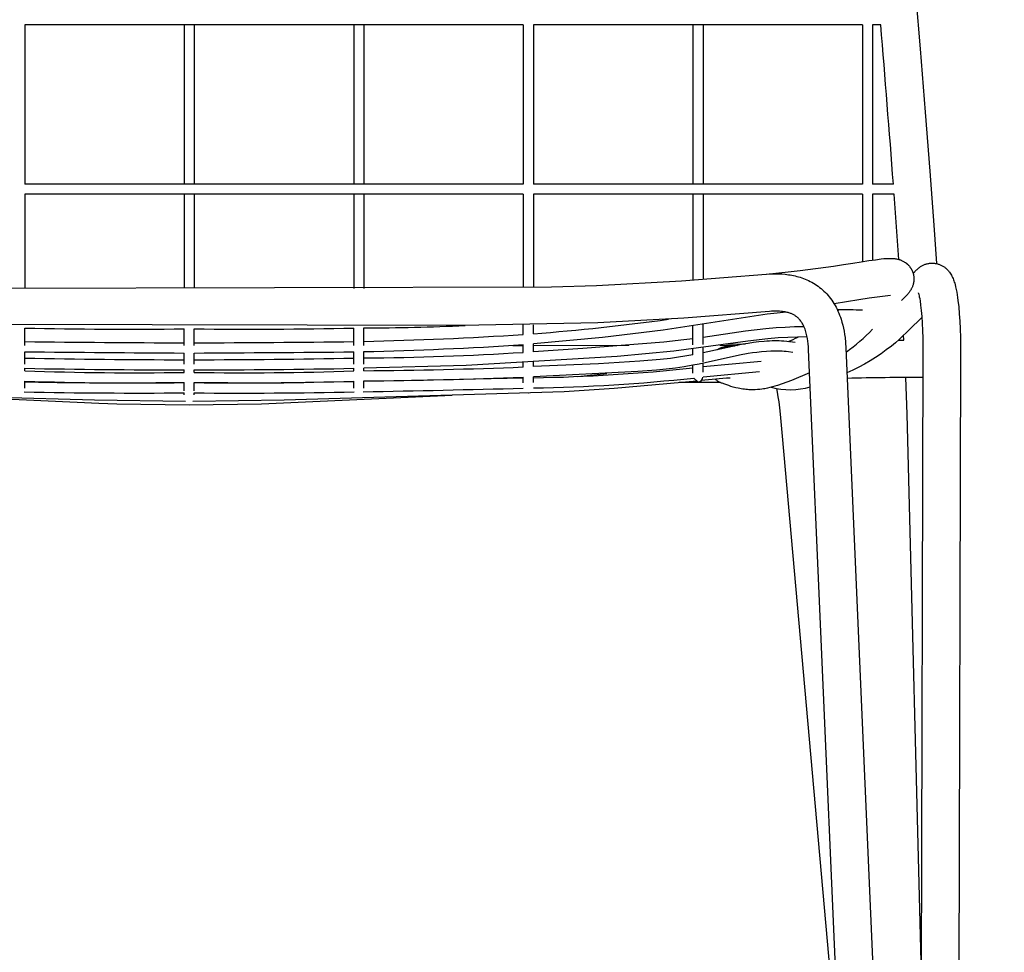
# Model space of a CAD drawing. Header units: centimetres. Extents: x 10400 to 15023, y -8038 to -5428.
# Tile 8 of 20: x 10583 to 10873, y -6257 to -5982. Entities that reach past the tile are written whole.
import ezdxf

# ---------------------------------------------------------------- set-up
doc = ezdxf.new("R2010")
doc.units = ezdxf.units.CM
doc.layers.add('CC-DIMENSION', color=251, linetype='Continuous')
doc.layers.add('Livello 1', color=250, linetype='Continuous')
doc.styles.add('Cassina', font='arial.ttf')
doc.dimstyles.new('ABACO custom interiors_ass', dxfattribs={"dimtxt": 3, "dimasz": 1, "dimexe": 1, "dimexo": 2, "dimgap": 0.5, "dimtad": 0, "dimdec": 1, "dimlfac": 0.1, "dimzin": 0, "dimdsep": 46, "dimtxsty": 'Cassina', "dimblk": 'NONE', "dimcen": 1, "dimclrd": 256, "dimclre": 256, "dimclrt": 7, "dimadec": 0, "dimazin": 0, "dimtfac": 1, "dimtdec": 1, "dimtofl": 0, "dimtmove": 1, "dimatfit": 2, "dimldrblk": 'OBLIQUE', "dimfxl": 1, "dimfxlon": 1, "dimtolj": 1, "dimtzin": 0, "dimarcsym": 1})

# ---------------------------------------------------------------- blocks, each defined once
blk = doc.blocks.new('*D114')
at = {"layer": 'CC-DIMENSION', "lineweight": -2, "transparency": 16777216}
for p, q in [((11014.99, -6061.51), (11054.99, -6061.51)), ((11034.99, -6061.51), (11034.99, -6171.7)), ((11034.99, -6532.47), (11034.99, -6422.29)), ((11014.99, -6532.47), (11054.99, -6532.47))]:
    blk.add_line(p, q, dxfattribs=at)
at = {"layer": 'Defpoints', "color": 0, "transparency": 16777216}
for p in [(10631.45, -6061.51), (11034.99, -6061.51), (10861.95, -6532.47)]:
    blk.add_point(p, dxfattribs=at)
at = {"layer": 'CC-DIMENSION', "color": 7, "transparency": 16777216, "char_height": 60, "attachment_point": 5, "rotation": 90, "style": 'Cassina'}
for s, insert in [("\\A1;[18.5'']", (11083.44, -6296.99)), ('\\A1;47.1', (10994.87, -6296.99))]:
    blk.add_mtext(s, dxfattribs=dict(at, insert=insert))
blk = doc.blocks.new('_None')
blk = doc.blocks.new('_Oblique')
at = {"color": 0, "linetype": 'ByBlock', "lineweight": -2}
blk.add_line((-0.5, -0.5), (0.5, 0.5), dxfattribs=at)

msp = doc.modelspace()

# ---------------------------------------------------------------- linework, layer by layer
at = {"layer": 'Livello 1'}
for p, q in [((10844.97, -5949.94), (10848.47, -5991.05)), ((10584.45, -5983.97), (10584.45, -6030.97)), ((10731.45, -5983.97), (10584.45, -5983.97)), ((10631.45, -5983.97), (10631.45, -6030.97)), ((10634.45, -5983.97), (10634.45, -6030.97)), ((10681.45, -5983.97), (10681.45, -6030.97)), ((10684.45, -5983.97), (10684.45, -6030.97)), ((10731.45, -5983.97), (10731.45, -6030.97)), ((10734.45, -5983.97), (10734.45, -6030.97)), ((10831.45, -5983.97), (10734.45, -5983.97)), ((10781.45, -5983.97), (10781.45, -6030.97)), ((10784.45, -5983.97), (10784.45, -6030.97)), ((10831.45, -5983.97), (10831.45, -6030.97)), ((10834.45, -5983.97), (10834.45, -6030.97)), ((10836.84, -5983.97), (10834.45, -5983.97)), ((10848.47, -5991.05), (10849.98, -6009.76)), ((10849.98, -6009.76), (10851.32, -6027.12)), ((10851.32, -6027.12), (10852.49, -6043.05)), ((10731.45, -6030.97), (10584.45, -6030.97)), ((10831.45, -6030.97), (10734.45, -6030.97)), ((10840.58, -6030.97), (10834.45, -6030.97)), ((10584.45, -6033.97), (10584.45, -6061.71)), ((10731.45, -6033.97), (10584.45, -6033.97)), ((10631.45, -6033.97), (10631.45, -6061.66)), ((10634.45, -6033.97), (10634.45, -6061.66)), ((10681.45, -6033.97), (10681.45, -6061.72)), ((10684.45, -6033.97), (10684.45, -6061.72)), ((10731.45, -6033.97), (10731.45, -6061.46)), ((10734.45, -6033.97), (10734.45, -6061.4)), ((10831.45, -6033.97), (10734.45, -6033.97)), ((10781.45, -6033.97), (10781.45, -6059.06)), ((10784.45, -6033.97), (10784.45, -6059.06)), ((10831.45, -6033.97), (10831.45, -6053.81)), ((10834.45, -6033.97), (10834.45, -6053.35)), ((10840.8, -6033.97), (10834.45, -6033.97)), ((10842.18, -6053.17), (10840.8, -6033.97)), ((10852.49, -6043.05), (10853.29, -6054.39)), ((10835.26, -6053.24), (10837, -6053.02)), ((10837, -6053.02), (10837.79, -6052.94)), ((10837.79, -6052.94), (10838.58, -6052.89)), ((10838.58, -6052.89), (10839.11, -6052.86)), ((10839.11, -6052.86), (10839.45, -6052.85)), ((10839.45, -6052.85), (10839.79, -6052.85)), ((10839.79, -6052.85), (10840.13, -6052.86)), ((10840.13, -6052.86), (10840.34, -6052.87)), ((10840.34, -6052.87), (10840.55, -6052.89)), ((10840.55, -6052.89), (10840.77, -6052.9)), ((10840.77, -6052.9), (10841, -6052.93)), ((10841, -6052.93), (10841.24, -6052.96)), ((10841.24, -6052.96), (10841.49, -6053.01)), ((10841.49, -6053.01), (10841.75, -6053.06)), ((10841.75, -6053.06), (10841.88, -6053.09)), ((10841.88, -6053.09), (10842.02, -6053.12)), ((10842.02, -6053.12), (10842.18, -6053.17)), ((10813.14, -6056.46), (10822.96, -6055.13)), ((10822.96, -6055.13), (10825.92, -6054.68)), ((10825.92, -6054.68), (10828.64, -6054.25)), ((10828.64, -6054.25), (10831.09, -6053.87)), ((10831.09, -6053.87), (10833.3, -6053.53)), ((10833.3, -6053.53), (10835.26, -6053.24)), ((10842.18, -6053.17), (10842.34, -6053.22)), ((10842.34, -6053.22), (10842.5, -6053.27)), ((10842.5, -6053.27), (10842.67, -6053.33)), ((10842.67, -6053.33), (10842.84, -6053.39)), ((10842.84, -6053.39), (10843.01, -6053.47)), ((10843.01, -6053.47), (10843.19, -6053.55)), ((10843.19, -6053.55), (10843.36, -6053.63)), ((10843.36, -6053.63), (10843.54, -6053.73)), ((10843.54, -6053.73), (10843.72, -6053.83)), ((10843.72, -6053.83), (10843.89, -6053.94)), ((10843.89, -6053.94), (10844.07, -6054.05)), ((10844.07, -6054.05), (10844.15, -6054.11)), ((10844.15, -6054.11), (10844.24, -6054.17)), ((10844.24, -6054.17), (10844.33, -6054.24)), ((10844.33, -6054.24), (10844.41, -6054.31)), ((10844.41, -6054.31), (10844.5, -6054.38)), ((10844.5, -6054.38), (10844.58, -6054.45)), ((10844.58, -6054.45), (10844.66, -6054.52)), ((10844.66, -6054.52), (10844.75, -6054.6)), ((10844.75, -6054.6), (10844.83, -6054.67)), ((10844.83, -6054.67), (10844.9, -6054.75)), ((10844.9, -6054.75), (10844.98, -6054.83)), ((10844.98, -6054.83), (10845.06, -6054.9)), ((10845.06, -6054.9), (10845.14, -6055)), ((10845.14, -6055), (10845.23, -6055.1)), ((10845.23, -6055.1), (10845.31, -6055.2)), ((10845.31, -6055.2), (10845.39, -6055.3)), ((10845.39, -6055.3), (10845.47, -6055.4)), ((10845.47, -6055.4), (10845.55, -6055.51)), ((10845.55, -6055.51), (10845.62, -6055.62)), ((10845.62, -6055.62), (10845.7, -6055.73)), ((10845.7, -6055.73), (10845.77, -6055.84)), ((10845.77, -6055.84), (10845.83, -6055.95)), ((10845.83, -6055.95), (10845.9, -6056.07)), ((10847.59, -6056.1), (10847.75, -6055.95)), ((10847.75, -6055.95), (10847.91, -6055.8)), ((10847.91, -6055.8), (10848.07, -6055.66)), ((10848.07, -6055.66), (10848.24, -6055.53)), ((10848.24, -6055.53), (10848.42, -6055.4)), ((10848.42, -6055.4), (10848.6, -6055.28)), ((10848.6, -6055.28), (10848.78, -6055.16)), ((10848.78, -6055.16), (10848.97, -6055.05)), ((10848.97, -6055.05), (10849.16, -6054.95)), ((10849.16, -6054.95), (10849.35, -6054.85)), ((10849.35, -6054.85), (10849.55, -6054.76)), ((10849.55, -6054.76), (10849.75, -6054.68)), ((10849.75, -6054.68), (10849.96, -6054.61)), ((10849.96, -6054.61), (10850.16, -6054.54)), ((10850.16, -6054.54), (10850.37, -6054.48)), ((10850.37, -6054.48), (10850.58, -6054.43)), ((10850.58, -6054.43), (10850.79, -6054.38)), ((10850.79, -6054.38), (10851.01, -6054.34)), ((10851.01, -6054.34), (10851.22, -6054.31)), ((10851.22, -6054.31), (10851.44, -6054.29)), ((10851.44, -6054.29), (10851.65, -6054.27)), ((10851.65, -6054.27), (10851.87, -6054.26)), ((10851.87, -6054.26), (10852.09, -6054.26)), ((10852.09, -6054.26), (10852.3, -6054.27)), ((10852.3, -6054.27), (10852.52, -6054.28)), ((10852.52, -6054.28), (10852.73, -6054.3)), ((10852.73, -6054.3), (10852.95, -6054.33)), ((10852.95, -6054.33), (10853.16, -6054.37)), ((10853.16, -6054.37), (10853.37, -6054.41)), ((10853.37, -6054.41), (10853.59, -6054.46)), ((10853.59, -6054.46), (10853.79, -6054.52)), ((10853.79, -6054.52), (10854, -6054.59)), ((10854, -6054.59), (10854.2, -6054.66)), ((10854.2, -6054.66), (10854.41, -6054.74)), ((10854.41, -6054.74), (10854.6, -6054.83)), ((10854.6, -6054.83), (10854.8, -6054.92)), ((10854.8, -6054.92), (10854.99, -6055.02)), ((10854.99, -6055.02), (10855.18, -6055.13)), ((10855.18, -6055.13), (10855.36, -6055.24)), ((10855.36, -6055.24), (10855.54, -6055.37)), ((10855.54, -6055.37), (10855.72, -6055.49)), ((10855.72, -6055.49), (10855.89, -6055.62)), ((10855.89, -6055.62), (10856.06, -6055.76)), ((10856.06, -6055.76), (10856.22, -6055.91)), ((10856.22, -6055.91), (10856.38, -6056.06)), ((10778.06, -6059.52), (10803.05, -6057.53)), ((10803.05, -6057.53), (10804, -6057.46)), ((10803.29, -6057.51), (10813.14, -6056.46)), ((10804, -6057.46), (10804.94, -6057.41)), ((10804.94, -6057.41), (10805.88, -6057.4)), ((10805.88, -6057.4), (10806.83, -6057.42)), ((10806.83, -6057.42), (10807.77, -6057.46)), ((10807.77, -6057.46), (10808.71, -6057.54)), ((10808.71, -6057.54), (10809.2, -6057.59)), ((10809.2, -6057.59), (10809.69, -6057.66)), ((10809.69, -6057.66), (10810.18, -6057.74)), ((10810.18, -6057.74), (10810.66, -6057.82)), ((10810.66, -6057.82), (10811.16, -6057.92)), ((10811.16, -6057.92), (10811.65, -6058.03)), ((10811.65, -6058.03), (10812.14, -6058.15)), ((10812.14, -6058.15), (10812.63, -6058.29)), ((10812.63, -6058.29), (10813.13, -6058.44)), ((10813.13, -6058.44), (10813.62, -6058.6)), ((10813.62, -6058.6), (10814.11, -6058.78)), ((10814.11, -6058.78), (10814.59, -6058.97)), ((10845.9, -6056.07), (10845.96, -6056.18)), ((10845.96, -6056.18), (10846.02, -6056.3)), ((10846.02, -6056.3), (10846.08, -6056.42)), ((10846.08, -6056.42), (10846.14, -6056.54)), ((10846.14, -6056.54), (10846.19, -6056.67)), ((10846.19, -6056.67), (10846.24, -6056.79)), ((10846.24, -6056.79), (10846.28, -6056.91)), ((10846.28, -6056.91), (10846.33, -6057.04)), ((10846.33, -6057.04), (10846.37, -6057.16)), ((10846.37, -6057.16), (10846.41, -6057.29)), ((10846.41, -6057.29), (10847.44, -6056.25)), ((10846.41, -6057.29), (10846.44, -6057.42)), ((10846.44, -6057.42), (10846.47, -6057.55)), ((10846.47, -6057.55), (10846.5, -6057.68)), ((10846.5, -6057.68), (10846.53, -6057.81)), ((10846.53, -6057.81), (10846.55, -6057.93)), ((10846.55, -6057.93), (10846.57, -6058.06)), ((10846.57, -6058.06), (10846.59, -6058.19)), ((10846.59, -6058.19), (10846.6, -6058.32)), ((10846.6, -6058.32), (10846.61, -6058.45)), ((10846.61, -6058.45), (10846.62, -6058.58)), ((10846.62, -6058.58), (10846.63, -6058.71)), ((10846.63, -6058.71), (10846.63, -6058.85)), ((10846.63, -6058.85), (10846.63, -6058.98)), ((10847.44, -6056.25), (10847.59, -6056.1)), ((10856.38, -6056.06), (10856.53, -6056.21)), ((10856.53, -6056.21), (10856.68, -6056.37)), ((10856.68, -6056.37), (10856.82, -6056.54)), ((10856.82, -6056.54), (10856.95, -6056.71)), ((10856.95, -6056.71), (10857.08, -6056.88)), ((10857.08, -6056.88), (10857.29, -6057.19)), ((10857.29, -6057.19), (10857.48, -6057.5)), ((10857.48, -6057.5), (10857.67, -6057.82)), ((10857.67, -6057.82), (10857.84, -6058.14)), ((10857.84, -6058.14), (10858.01, -6058.47)), ((10858.01, -6058.47), (10858.16, -6058.81)), ((10858.16, -6058.81), (10858.3, -6059.15)), ((10552.69, -6061.68), (10739.78, -6061.28)), ((10739.78, -6061.28), (10753.01, -6060.86)), ((10753.01, -6060.86), (10778.06, -6059.52)), ((10814.59, -6058.97), (10815.08, -6059.17)), ((10815.08, -6059.17), (10815.57, -6059.4)), ((10815.57, -6059.4), (10816.05, -6059.63)), ((10816.05, -6059.63), (10816.52, -6059.88)), ((10816.52, -6059.88), (10817, -6060.16)), ((10817, -6060.16), (10817.47, -6060.44)), ((10817.47, -6060.44), (10817.93, -6060.75)), ((10817.93, -6060.75), (10818.38, -6061.06)), ((10818.38, -6061.06), (10818.83, -6061.4)), ((10818.83, -6061.4), (10819.27, -6061.76)), ((10819.27, -6061.76), (10819.7, -6062.13)), ((10845.95, -6061.73), (10845.87, -6061.88)), ((10846.03, -6061.57), (10845.95, -6061.73)), ((10846.1, -6061.4), (10846.03, -6061.57)), ((10846.18, -6061.22), (10846.1, -6061.4)), ((10846.25, -6061.04), (10846.18, -6061.22)), ((10846.32, -6060.85), (10846.25, -6061.04)), ((10846.38, -6060.65), (10846.32, -6060.85)), ((10846.44, -6060.44), (10846.38, -6060.65)), ((10846.46, -6060.34), (10846.44, -6060.44)), ((10846.49, -6060.23), (10846.46, -6060.34)), ((10846.51, -6060.12), (10846.49, -6060.23)), ((10846.53, -6060.01), (10846.51, -6060.12)), ((10846.55, -6059.9), (10846.53, -6060.01)), ((10846.57, -6059.78), (10846.55, -6059.9)), ((10846.59, -6059.65), (10846.57, -6059.78)), ((10846.6, -6059.52), (10846.59, -6059.65)), ((10846.61, -6059.38), (10846.6, -6059.52)), ((10846.62, -6059.25), (10846.61, -6059.38)), ((10846.63, -6059.11), (10846.62, -6059.25)), ((10846.63, -6058.98), (10846.63, -6059.11)), ((10858.3, -6059.15), (10858.43, -6059.49)), ((10858.43, -6059.49), (10858.55, -6059.84)), ((10858.55, -6059.84), (10858.66, -6060.19)), ((10858.66, -6060.19), (10858.75, -6060.55)), ((10858.75, -6060.55), (10858.94, -6061.27)), ((10858.94, -6061.27), (10859.1, -6062.01)), ((10819.7, -6062.13), (10820.12, -6062.51)), ((10820.12, -6062.51), (10820.53, -6062.92)), ((10820.53, -6062.92), (10820.93, -6063.34)), ((10820.93, -6063.34), (10821.32, -6063.78)), ((10821.32, -6063.78), (10821.69, -6064.23)), ((10821.69, -6064.23), (10822.06, -6064.7)), ((10822.06, -6064.7), (10822.42, -6065.19)), ((10833.46, -6064.61), (10830.35, -6065.12)), ((10836.58, -6064.19), (10833.46, -6064.61)), ((10839.71, -6063.85), (10836.58, -6064.19)), ((10844.45, -6063.8), (10844.32, -6063.94)), ((10844.7, -6063.53), (10844.45, -6063.8)), ((10844.82, -6063.38), (10844.7, -6063.53)), ((10844.95, -6063.23), (10844.82, -6063.38)), ((10845.08, -6063.07), (10844.95, -6063.23)), ((10845.21, -6062.91), (10845.08, -6063.07)), ((10845.34, -6062.73), (10845.21, -6062.91)), ((10845.47, -6062.55), (10845.34, -6062.73)), ((10845.55, -6062.43), (10845.47, -6062.55)), ((10845.63, -6062.3), (10845.55, -6062.43)), ((10845.71, -6062.17), (10845.63, -6062.3)), ((10845.79, -6062.03), (10845.71, -6062.17)), ((10845.87, -6061.88), (10845.79, -6062.03)), ((10848.02, -6063.08), (10848.01, -6063.05)), ((10848.07, -6063.21), (10848.02, -6063.08)), ((10848.11, -6063.35), (10848.07, -6063.21)), ((10848.15, -6063.48), (10848.11, -6063.35)), ((10848.25, -6063.87), (10848.15, -6063.48)), ((10848.33, -6064.26), (10848.25, -6063.87)), ((10848.44, -6064.79), (10848.33, -6064.26)), ((10859.1, -6062.01), (10859.25, -6062.79)), ((10859.25, -6062.79), (10859.39, -6063.57)), ((10859.39, -6063.57), (10859.52, -6064.43)), ((10859.52, -6064.43), (10859.63, -6065.28)), ((10822.42, -6065.19), (10822.75, -6065.68)), ((10822.75, -6065.68), (10823.07, -6066.19)), ((10823.07, -6066.19), (10823.39, -6066.73)), ((10830.35, -6065.12), (10823.1, -6066.23)), ((10823.39, -6066.73), (10823.69, -6067.27)), ((10823.69, -6067.27), (10823.97, -6067.82)), ((10848.53, -6065.33), (10848.44, -6064.79)), ((10848.72, -6066.66), (10848.53, -6065.33)), ((10848.89, -6068.22), (10848.72, -6066.66)), ((10859.63, -6065.28), (10859.84, -6067.15)), ((10859.84, -6067.15), (10860.01, -6069.16)), ((10778.76, -6070.5), (10753.44, -6071.85)), ((10803.34, -6069.34), (10772.72, -6074.03)), ((10804.04, -6068.49), (10778.76, -6070.5)), ((10806.3, -6068.98), (10803.34, -6069.34)), ((10804.63, -6068.44), (10804.04, -6068.49)), ((10805.22, -6068.41), (10804.63, -6068.44)), ((10805.81, -6068.4), (10805.22, -6068.41)), ((10806.4, -6068.41), (10805.81, -6068.4)), ((10809, -6068.71), (10806.3, -6068.98)), ((10806.99, -6068.44), (10806.4, -6068.41)), ((10807.58, -6068.48), (10806.99, -6068.44)), ((10807.93, -6068.52), (10807.58, -6068.48)), ((10808.28, -6068.57), (10807.93, -6068.52)), ((10808.63, -6068.63), (10808.28, -6068.57)), ((10808.95, -6068.7), (10808.63, -6068.63)), ((10809.27, -6068.77), (10808.95, -6068.7)), ((10809.58, -6068.86), (10809.27, -6068.77)), ((10809.8, -6068.92), (10809.58, -6068.86)), ((10810.02, -6069), (10809.8, -6068.92)), ((10810.23, -6069.07), (10810.02, -6069)), ((10810.45, -6069.15), (10810.23, -6069.07)), ((10810.64, -6069.24), (10810.45, -6069.15)), ((10810.84, -6069.33), (10810.64, -6069.24)), ((10811.03, -6069.42), (10810.84, -6069.33)), ((10811.22, -6069.52), (10811.03, -6069.42)), ((10811.4, -6069.62), (10811.22, -6069.52)), ((10811.58, -6069.73), (10811.4, -6069.62)), ((10811.75, -6069.85), (10811.58, -6069.73)), ((10811.92, -6069.97), (10811.75, -6069.85)), ((10812.09, -6070.1), (10811.92, -6069.97)), ((10812.25, -6070.23), (10812.09, -6070.1)), ((10812.41, -6070.36), (10812.25, -6070.23)), ((10812.56, -6070.51), (10812.41, -6070.36)), ((10812.71, -6070.65), (10812.56, -6070.51)), ((10823.97, -6067.82), (10824.23, -6068.39)), ((10824.2, -6068.32), (10824.51, -6068.03)), ((10824.23, -6068.39), (10824.49, -6068.98)), ((10824.49, -6068.98), (10824.73, -6069.57)), ((10824.73, -6069.57), (10824.95, -6070.18)), ((10824.95, -6070.18), (10825.16, -6070.79)), ((10848.69, -6070.54), (10845.52, -6073.67)), ((10849.06, -6070.18), (10848.69, -6070.54)), ((10849.04, -6069.98), (10848.89, -6068.22)), ((10849.17, -6071.95), (10849.04, -6069.98)), ((10860.01, -6069.16), (10860.15, -6071.34)), ((10713.29, -6072.68), (10525.84, -6072.28)), ((10584.45, -6078.57), (10584.45, -6073.42)), ((10681.45, -6078.57), (10681.45, -6073.42)), ((10684.45, -6078.57), (10684.45, -6073.38)), ((10753.44, -6071.85), (10713.29, -6072.68)), ((10731.45, -6075.3), (10731.45, -6072.46)), ((10734.45, -6075.08), (10734.45, -6072.41)), ((10781.45, -6078.33), (10781.45, -6072.77)), ((10784.45, -6078.29), (10784.45, -6072.29)), ((10806.02, -6073.37), (10803, -6073.64)), ((10808.67, -6073.19), (10806.02, -6073.37)), ((10811.47, -6073.08), (10808.67, -6073.19)), ((10814.26, -6073.03), (10811.47, -6073.08)), ((10812.85, -6070.81), (10812.71, -6070.65)), ((10812.99, -6070.96), (10812.85, -6070.81)), ((10813.13, -6071.12), (10812.99, -6070.96)), ((10813.29, -6071.33), (10813.13, -6071.12)), ((10813.44, -6071.55), (10813.29, -6071.33)), ((10813.59, -6071.77), (10813.44, -6071.55)), ((10813.73, -6071.99), (10813.59, -6071.77)), ((10813.86, -6072.22), (10813.73, -6071.99)), ((10813.99, -6072.45), (10813.86, -6072.22)), ((10814.1, -6072.69), (10813.99, -6072.45)), ((10814.22, -6072.93), (10814.1, -6072.69)), ((10814.38, -6073.31), (10814.22, -6072.93)), ((10814.53, -6073.7), (10814.38, -6073.31)), ((10825.16, -6070.79), (10825.42, -6071.65)), ((10825.42, -6071.65), (10825.66, -6072.52)), ((10825.66, -6072.52), (10825.86, -6073.4)), ((10825.86, -6073.4), (10826.04, -6074.33)), ((10849.27, -6074.09), (10849.17, -6071.95)), ((10860.15, -6071.34), (10860.26, -6073.67)), ((10631.45, -6078.59), (10631.45, -6073.65)), ((10634.45, -6078.59), (10634.45, -6073.65)), ((10754.8, -6076.2), (10734.45, -6078.09)), ((10772.72, -6074.03), (10754.8, -6076.2)), ((10796.99, -6074.35), (10784.45, -6076.14)), ((10803, -6073.64), (10796.99, -6074.35)), ((10806.64, -6076.33), (10803.6, -6076.59)), ((10809.46, -6076.16), (10806.64, -6076.33)), ((10812.32, -6076.06), (10809.46, -6076.16)), ((10815.17, -6076.03), (10812.32, -6076.06)), ((10814.67, -6074.1), (10814.53, -6073.7)), ((10814.8, -6074.5), (10814.67, -6074.1)), ((10814.91, -6074.9), (10814.8, -6074.5)), ((10815.01, -6075.3), (10814.91, -6074.9)), ((10815.1, -6075.71), (10815.01, -6075.3)), ((10815.25, -6076.5), (10815.1, -6075.71)), ((10826.04, -6074.33), (10826.2, -6075.27)), ((10826.2, -6075.27), (10826.33, -6076.21)), ((10826.33, -6076.21), (10826.58, -6079.23)), ((10845.52, -6073.67), (10842.29, -6076.74)), ((10843.69, -6076.99), (10843.61, -6075.52)), ((10849.34, -6076.4), (10849.27, -6074.09)), ((10860.26, -6073.67), (10860.34, -6076.14)), ((10860.34, -6076.14), (10860.38, -6078.76)), ((10728.34, -6078.51), (10731.45, -6078.51)), ((10731.45, -6080.57), (10731.45, -6078.31)), ((10734.45, -6080.39), (10734.45, -6078.09)), ((10734.45, -6078.5), (10762.57, -6078.46)), ((10772.86, -6077.53), (10749.06, -6079.46)), ((10778.78, -6076.87), (10772.86, -6077.53)), ((10797.68, -6077.28), (10775.85, -6080.23)), ((10781.45, -6076.54), (10778.78, -6076.87)), ((10793.1, -6078.81), (10784.45, -6080.75)), ((10784.45, -6083.39), (10784.45, -6079.17)), ((10789.37, -6078.46), (10794.58, -6078.5)), ((10789.52, -6079.29), (10789.63, -6079.24)), ((10789.63, -6079.24), (10789.75, -6079.2)), ((10789.75, -6079.2), (10789.86, -6079.15)), ((10789.86, -6079.15), (10789.98, -6079.11)), ((10789.98, -6079.11), (10790.1, -6079.07)), ((10790.1, -6079.07), (10790.22, -6079.04)), ((10790.22, -6079.04), (10790.34, -6079)), ((10790.34, -6079), (10790.56, -6078.95)), ((10790.56, -6078.95), (10790.76, -6078.9)), ((10790.76, -6078.9), (10790.93, -6078.87)), ((10790.93, -6078.87), (10791.09, -6078.84)), ((10791.09, -6078.84), (10791.34, -6078.81)), ((10791.34, -6078.81), (10791.57, -6078.78)), ((10791.42, -6078.16), (10797.02, -6078.04)), ((10791.57, -6078.78), (10792.11, -6078.74)), ((10792.11, -6078.74), (10792.68, -6078.7)), ((10792.68, -6078.7), (10793.82, -6078.66)), ((10796.19, -6078.19), (10793.1, -6078.81)), ((10797.76, -6077.91), (10796.19, -6078.19)), ((10803.6, -6076.59), (10797.68, -6077.28)), ((10799.33, -6077.67), (10797.76, -6077.91)), ((10800.89, -6077.47), (10799.33, -6077.67)), ((10802.45, -6077.32), (10800.89, -6077.47)), ((10803.23, -6077.26), (10802.45, -6077.32)), ((10804.02, -6077.22), (10803.23, -6077.26)), ((10804.81, -6077.19), (10804.02, -6077.22)), ((10805.59, -6077.18), (10804.81, -6077.19)), ((10806.27, -6077.18), (10805.59, -6077.18)), ((10806.94, -6077.19), (10806.27, -6077.18)), ((10807.62, -6077.22), (10806.94, -6077.19)), ((10808.29, -6077.26), (10807.62, -6077.22)), ((10809.13, -6077.33), (10808.29, -6077.26)), ((10809.96, -6077.42), (10809.13, -6077.33)), ((10810.79, -6077.52), (10809.96, -6077.42)), ((10811.61, -6077.64), (10810.79, -6077.52)), ((10815.38, -6077.3), (10815.25, -6076.5)), ((10815.47, -6078.1), (10815.38, -6077.3)), ((10815.54, -6078.9), (10815.47, -6078.1)), ((10815.59, -6079.71), (10815.54, -6078.9)), ((10826.58, -6079.23), (10845.13, -6507.24)), ((10840.02, -6078.7), (10838.5, -6079.87)), ((10841.17, -6077.73), (10840.02, -6078.7)), ((10842.29, -6076.74), (10841.17, -6077.73)), ((10841.99, -6077), (10843.69, -6076.99)), ((10849.38, -6078.87), (10849.34, -6076.4)), ((10849.39, -6081.49), (10849.38, -6078.87)), ((10860.38, -6078.76), (10860.39, -6081.52)), ((10584.45, -6084.07), (10584.45, -6080.41)), ((10631.45, -6084.09), (10631.45, -6080.77)), ((10634.45, -6084.09), (10634.45, -6080.77)), ((10681.45, -6084.07), (10681.45, -6080.41)), ((10684.45, -6084.07), (10684.45, -6080.35)), ((10759.11, -6081.74), (10714.58, -6084.46)), ((10749.06, -6079.46), (10734.45, -6080.39)), ((10775.85, -6080.23), (10759.11, -6081.74)), ((10781.45, -6081.34), (10774.86, -6082.34)), ((10781.45, -6081.34), (10781.45, -6079.57)), ((10795.24, -6081.43), (10783.36, -6084.03)), ((10788.57, -6079.83), (10788.67, -6079.76)), ((10788.67, -6079.76), (10788.77, -6079.7)), ((10788.77, -6079.7), (10788.87, -6079.63)), ((10788.87, -6079.63), (10788.97, -6079.57)), ((10788.97, -6079.57), (10789.08, -6079.51)), ((10789.08, -6079.51), (10789.19, -6079.45)), ((10789.19, -6079.45), (10789.3, -6079.4)), ((10789.3, -6079.4), (10789.41, -6079.35)), ((10789.41, -6079.35), (10789.52, -6079.29)), ((10797.78, -6080.95), (10795.24, -6081.43)), ((10799.06, -6080.74), (10797.78, -6080.95)), ((10800.34, -6080.56), (10799.06, -6080.74)), ((10801.73, -6080.4), (10800.34, -6080.56)), ((10803.13, -6080.28), (10801.73, -6080.4)), ((10804.49, -6080.2), (10803.13, -6080.28)), ((10805.18, -6080.18), (10804.49, -6080.2)), ((10805.86, -6080.18), (10805.18, -6080.18)), ((10806.49, -6080.18), (10805.86, -6080.18)), ((10807.11, -6080.2), (10806.49, -6080.18)), ((10807.74, -6080.23), (10807.11, -6080.2)), ((10808.37, -6080.27), (10807.74, -6080.23)), ((10809, -6080.33), (10808.37, -6080.27)), ((10809.64, -6080.4), (10809, -6080.33)), ((10810.9, -6080.57), (10809.64, -6080.4)), ((10834.14, -6507.71), (10815.59, -6079.71)), ((10835.35, -6082.06), (10833.72, -6083.08)), ((10836.95, -6080.99), (10835.35, -6082.06)), ((10838.5, -6079.87), (10836.95, -6080.99)), ((10848.27, -6507.46), (10849.39, -6081.49)), ((10860.39, -6081.52), (10859.27, -6507.49)), ((10714.58, -6084.46), (10684.45, -6085.22)), ((10731.45, -6084.89), (10731.45, -6083.58)), ((10734.45, -6084.77), (10734.45, -6083.4)), ((10741.51, -6084.48), (10734.45, -6084.77)), ((10753.66, -6083.91), (10741.51, -6084.48)), ((10759.73, -6083.58), (10753.66, -6083.91)), ((10762.76, -6083.41), (10759.73, -6083.58)), ((10765.78, -6083.21), (10762.76, -6083.41)), ((10771.84, -6082.68), (10765.78, -6083.21)), ((10774.86, -6082.34), (10771.84, -6082.68)), ((10778.88, -6084.81), (10776.31, -6085.18)), ((10781.44, -6084.39), (10778.88, -6084.81)), ((10783.36, -6084.03), (10781.44, -6084.39)), ((10781.45, -6086.69), (10781.45, -6084.39)), ((10801.56, -6083.24), (10784.45, -6084.86)), ((10784.45, -6086.41), (10784.45, -6083.81)), ((10830.37, -6084.96), (10828.64, -6085.81)), ((10832.06, -6084.05), (10830.37, -6084.96)), ((10833.72, -6083.08), (10832.06, -6084.05)), ((10584.45, -6086.04), (10584.45, -6085.27)), ((10631.45, -6086.48), (10631.45, -6085.73)), ((10634.45, -6086.48), (10634.45, -6085.73)), ((10681.45, -6086.04), (10681.45, -6085.27)), ((10684.45, -6085.97), (10684.45, -6085.22)), ((10731.45, -6089.51), (10731.45, -6087.89)), ((10765.23, -6086.25), (10734.45, -6087.77)), ((10734.45, -6089.5), (10734.45, -6087.77)), ((10747.41, -6087.66), (10756.07, -6086.79)), ((10770.76, -6085.8), (10765.23, -6086.25)), ((10773.54, -6085.52), (10770.76, -6085.8)), ((10776.31, -6085.18), (10773.54, -6085.52)), ((10801.14, -6086.29), (10784.45, -6087.88)), ((10815.89, -6086.61), (10810.52, -6088.86)), ((10828.64, -6085.81), (10826.9, -6086.6)), ((10584.45, -6091.17), (10584.45, -6089.04)), ((10631.45, -6091.95), (10631.45, -6089.48)), ((10634.45, -6091.95), (10634.45, -6089.48)), ((10681.45, -6089.24), (10660.1, -6089.52)), ((10681.45, -6091.17), (10681.45, -6089.04)), ((10731.45, -6088.13), (10684.45, -6089.18)), ((10684.45, -6091.09), (10684.45, -6088.97)), ((10758.26, -6091.16), (10782.65, -6088.96)), ((10789.57, -6089.46), (10777.39, -6089.44)), ((10782.95, -6089.24), (10781.71, -6088.14)), ((10788.23, -6088.64), (10788.07, -6088.5)), ((10788.41, -6088.77), (10788.23, -6088.64)), ((10788.58, -6088.9), (10788.41, -6088.77)), ((10788.76, -6089.02), (10788.58, -6088.9)), ((10788.94, -6089.13), (10788.76, -6089.02)), ((10789.13, -6089.24), (10788.94, -6089.13)), ((10789.32, -6089.34), (10789.13, -6089.24)), ((10789.52, -6089.44), (10789.32, -6089.34)), ((10789.71, -6089.53), (10789.52, -6089.44)), ((10789.91, -6089.61), (10789.71, -6089.53)), ((10790.12, -6089.68), (10789.91, -6089.61)), ((10790.92, -6089.99), (10790.12, -6089.68)), ((10792.03, -6090.37), (10790.92, -6089.99)), ((10792.69, -6090.59), (10792.03, -6090.37)), ((10793.36, -6090.79), (10792.69, -6090.59)), ((10794.1, -6090.99), (10793.36, -6090.79)), ((10804.93, -6090.76), (10804.18, -6090.95)), ((10805.66, -6090.55), (10804.93, -6090.76)), ((10806.37, -6090.33), (10805.66, -6090.55)), ((10807.78, -6089.87), (10806.37, -6090.33)), ((10809.15, -6089.38), (10807.78, -6089.87)), ((10810.52, -6088.86), (10809.15, -6089.38)), ((10844.68, -6098.83), (10844.27, -6087.99)), ((10559.79, -6093.42), (10606.28, -6095.56)), ((10559.86, -6093.35), (10605, -6094.58)), ((10631.45, -6093.05), (10631.45, -6092.51)), ((10634.45, -6093.05), (10634.45, -6092.51)), ((10654.29, -6095.75), (10710.45, -6093.21)), ((10660.91, -6094.58), (10743.48, -6092.08)), ((10743.48, -6092.08), (10758.26, -6091.16)), ((10794.85, -6091.17), (10794.1, -6090.99)), ((10795.3, -6091.26), (10794.85, -6091.17)), ((10795.74, -6091.34), (10795.3, -6091.26)), ((10796.19, -6091.41), (10795.74, -6091.34)), ((10796.64, -6091.47), (10796.19, -6091.41)), ((10797.1, -6091.52), (10796.64, -6091.47)), ((10797.55, -6091.56), (10797.1, -6091.52)), ((10798, -6091.59), (10797.55, -6091.56)), ((10798.46, -6091.61), (10798, -6091.59)), ((10798.83, -6091.62), (10798.46, -6091.61)), ((10799.21, -6091.62), (10798.83, -6091.62)), ((10799.87, -6091.6), (10799.21, -6091.62)), ((10800.53, -6091.56), (10799.87, -6091.6)), ((10801.19, -6091.49), (10800.53, -6091.56)), ((10801.84, -6091.41), (10801.19, -6091.49)), ((10802.25, -6091.35), (10801.84, -6091.41)), ((10802.64, -6091.28), (10802.25, -6091.35)), ((10803.42, -6091.12), (10802.64, -6091.28)), ((10804.18, -6090.95), (10803.42, -6091.12)), ((10806.39, -6092.27), (10806.17, -6091.23)), ((10806.52, -6092.95), (10806.39, -6092.27)), ((10806.64, -6093.64), (10806.52, -6092.95)), ((10806.87, -6095.2), (10806.64, -6093.64)), ((10605, -6094.58), (10631.84, -6094.95)), ((10606.28, -6095.56), (10611.62, -6095.75)), ((10611.62, -6095.75), (10632.95, -6096.06)), ((10632.95, -6096.06), (10654.29, -6095.75)), ((10632.95, -6096.06), (10632.95, -6096.06)), ((10634.06, -6094.95), (10660.91, -6094.58)), ((10807.08, -6096.93), (10806.87, -6095.2)), ((10807.28, -6098.81), (10807.08, -6096.93)), ((10807.88, -6105.27), (10807.28, -6098.81)), ((10848.9, -6266.06), (10844.68, -6098.83)), ((10825, -6296.87), (10807.88, -6105.27))]:
    msp.add_line(p, q, dxfattribs=at)
for centre, radius, start, end in [((5235.99, -6452.78), 5620.44, 4.30398, 4.78462), ((10681.11, -5904.65), 228.05, 315.2182, 315.6965), ((10824.53, -6287.51), 219.48, 88.192, 90.1203), ((10616.34, -4375.53), 1698.19, 268.92423, 270.51004), ((10649.57, -4375.53), 1698.19, 269.48996, 271.07577), ((10679.1, -5215.83), 857.56, 270.35748, 272.35448), ((10682.12, -5401.81), 675.3, 274.4446, 277.84645), ((10659.13, -4958.46), 1119.17, 271.29632, 273.70494), ((10776.27, -5999.85), 84.38, 293.2474, 295.4212), ((10785.12, -6024.85), 69.47, 306.7002, 315.2516), ((10703.81, 6439.48), 12517.46, 269.453658, 269.668796), ((10564.87, 6076.71), 12154.68, 270.327998, 270.549558), ((10659.04, -4955.5), 1125.13, 271.29446, 273.69031), ((10704.31, 6516.13), 12597.1, 269.454843, 269.668621), ((10564.37, 6153.66), 12234.63, 270.328216, 270.548327), ((10677.72, -5218.37), 863.88, 270.44665, 273.56616), ((10630.91, -3757.69), 2325.04, 268.85507, 270.01336), ((10635, -3757.71), 2325.02, 269.98664, 271.14494), ((10672.22, -4540.96), 1545.06, 270.45377, 272.19722), ((10630.84, -3765.53), 2320.2, 268.85434, 270.01504), ((10617.16, -5120.81), 965.77, 268.05943, 270.84817), ((10635.06, -3765.54), 2320.19, 269.98495, 271.14567), ((10648.76, -5121.04), 965.55, 269.15087, 271.94026), ((10672.1, -4536.71), 1552.32, 270.45581, 272.19111), ((10725.82, -5567.52), 520.61, 270.9496, 276.1338), ((10782.95, -6087.74), 1.5, 270.0001, 354.6047), ((10849.82, -7072.88), 984.91, 90.02604, 91.32959), ((10617.15, -5123.26), 966.33, 268.06114, 270.84826), ((10611.1, -4876.01), 1213.52, 268.74166, 269.77202), ((10633.96, -10278.55), 4189.03, 90.0343, 90.14802), ((10648.77, -5123.24), 966.35, 269.15114, 271.9382), ((10623.6, -13079.26), 6989.75, 89.830086, 89.911076), ((10725.81, -5567.51), 523.62, 270.9455, 276.1284), ((10880.6, -7200.25), 1115.6, 94.53251, 94.96949), ((10810.1, -6070.86), 20.74, 254.5732, 286.7192), ((10618.05, -4316.69), 1775.87, 268.91093, 270.43235), ((10647.73, -4343.01), 1749.56, 269.56525, 271.10965), ((10555.61, 730.05), 6823.45, 271.080434, 271.476753), ((10732.95, -6091.02), 1.5, 269.9994, 274.6513)]:
    msp.add_arc(centre, radius, start, end, dxfattribs=at)

# ---------------------------------------------------------------- dimensions: what is measured, and where the dimension line sits
at = {"layer": 'CC-DIMENSION'}
dim = msp.add_linear_dim(base=(11034.99, -6061.51), p1=(10861.95, -6532.47), p2=(10631.45, -6061.51), angle=90, dimstyle='ABACO custom interiors_ass', override={"dimscale": 0, "dimpost": '\\X'}, dxfattribs=at)
dim.commit()
dim.dimension.update_dxf_attribs({"geometry": '*D114', "text_midpoint": (11034.99, -6296.99)})

doc.saveas('drawing.dxf')
